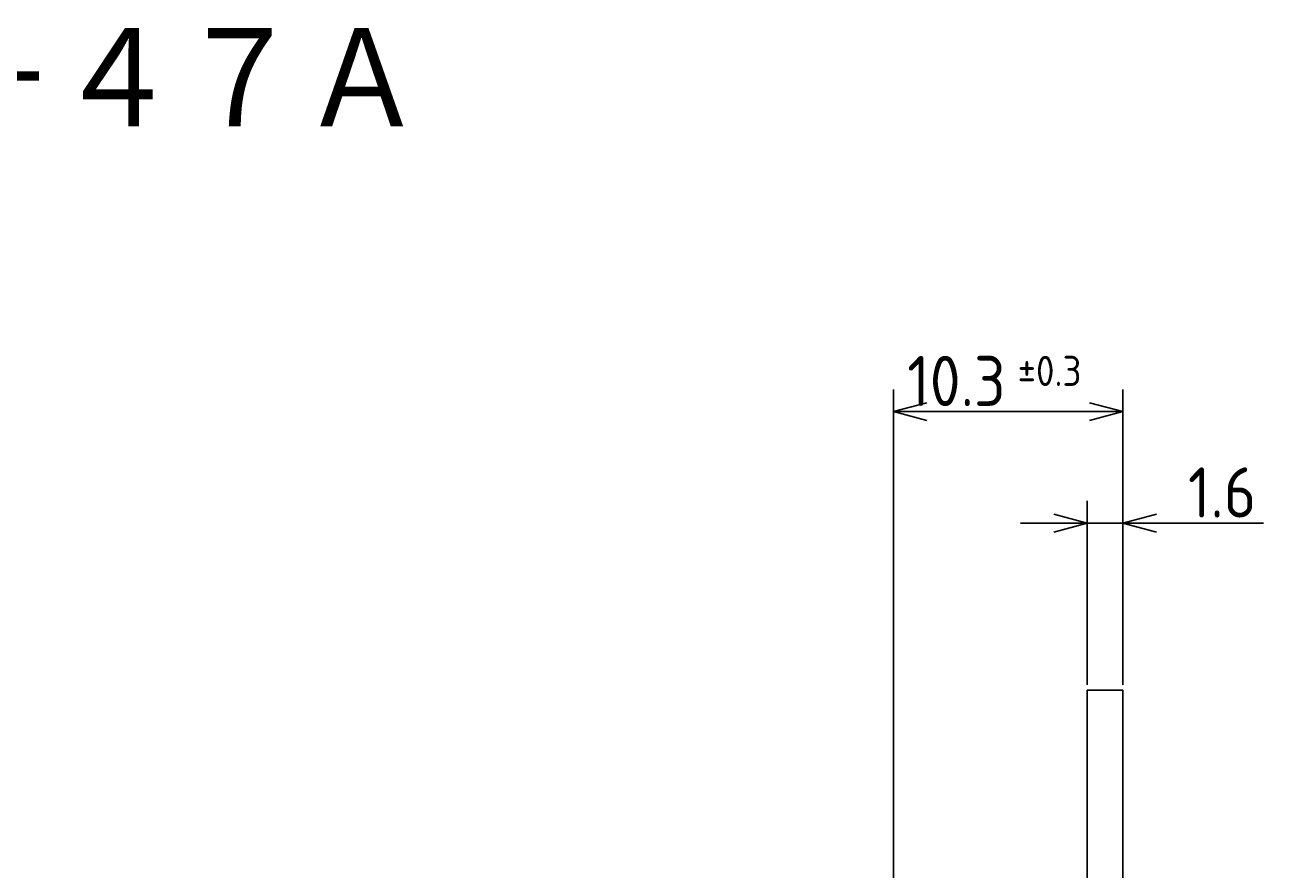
# Model space of a CAD drawing. Extents: x 57 to 182, y 2 to 97.
# Tile 8 of 8: x 126 to 182, y 59 to 97. Entities that reach past the tile are written whole.
import ezdxf

# ---------------------------------------------------------------- set-up
doc = ezdxf.new("R2010")
doc.units = 0
doc.layers.get('0').update_dxf_attribs({"linetype": 'CONTINUOUS'})
doc.layers.get('DEFPOINTS').update_dxf_attribs({"linetype": 'CONTINUOUS'})
doc.layers.add('18-0-CON', color=3, linetype='CONTINUOUS')
doc.layers.add('35-0-CON', color=7, linetype='CONTINUOUS')
doc.styles.add('DIMENSION', font='isocp.shx', dxfattribs={"bigfont": 'bigfont.shx'})
doc.styles.get("Standard").update_dxf_attribs({"font": 'isocp.shx', "bigfont": 'bigfont.shx'})
doc.dimstyles.get("Standard").update_dxf_attribs({"dimtxt": 0.18, "dimasz": 0.18, "dimexe": 0.18, "dimexo": 0.0625, "dimgap": 0.09, "dimtad": 0, "dimtih": 1, "dimtoh": 1, "dimzin": 0, "dimcen": 0.09, "dimazin": 3, "dimtfac": 1, "dimtofl": 0, "dimtmove": 0, "dimatfit": 3})

# ---------------------------------------------------------------- blocks, each defined once
blk = doc.blocks.new('_OPEN30')
at = {"color": 0, "linetype": 'BYBLOCK'}
for p, q in [((-1, 0.268), (0, 0)), ((0, 0), (-1, -0.268)), ((0, 0), (-1, 0))]:
    blk.add_line(p, q, dxfattribs=at)
blk = doc.blocks.new('*D200')
at = {"layer": '18-0-CON', "color": 161}
for p, q in [((173.4, 67.75), (173.4, 76)), ((175, 67.75), (175, 76)), ((171.9, 75), (170.4, 75)), ((173.4, 75), (175, 75)), ((176.5, 75), (181.312, 75))]:
    blk.add_line(p, q, dxfattribs=at)
at = {"layer": 'DEFPOINTS', "color": 0}
for p in [(175, 75), (173.4, 67.5), (175, 67.5)]:
    blk.add_point(p, dxfattribs=at)
at = {"layer": '18-0-CON', "color": 161, "xscale": 1.500000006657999, "yscale": 1.500000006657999, "zscale": 1.500000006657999}
blk.add_blockref('_OPEN30', (173.4, 75), dxfattribs=at)
at = {"layer": '18-0-CON', "color": 161, "xscale": 1.500000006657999, "yscale": 1.500000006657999, "zscale": 1.500000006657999, "rotation": 180}
blk.add_blockref('_OPEN30', (175, 75), dxfattribs=at)
at = {"layer": '18-0-CON', "color": 161, "style": 'DIMENSION'}
blk.add_text('1.6', height=2.25, dxfattribs=at).set_placement((177.913, 75.25))
blk = doc.blocks.new('*U202')
at = {"layer": '18-0-CON', "color": 161, "style": 'DIMENSION'}
for s, height, p in [('10.3', 2.25, (165.322, 80.25)), ('±0.3', 1.35, (170.272, 81.15))]:
    blk.add_text(s, height=height, dxfattribs=at).set_placement(p)
blk = doc.blocks.new('*D201')
at = {"layer": '18-0-CON', "color": 161}
for p, q in [((164.7, 54.65), (164.7, 81)), ((175, 67.75), (175, 81)), ((173.5, 80), (166.2, 80))]:
    blk.add_line(p, q, dxfattribs=at)
at = {"layer": 'DEFPOINTS', "color": 0}
for p in [(164.7, 80), (175, 67.5), (164.7, 54.4)]:
    blk.add_point(p, dxfattribs=at)
at = {"layer": '18-0-CON'}
blk.add_blockref('*U202', (0, 0), dxfattribs=at)
at = {"layer": '18-0-CON', "color": 161, "xscale": 1.500000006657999, "yscale": 1.500000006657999, "zscale": 1.500000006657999, "rotation": 180}
blk.add_blockref('_OPEN30', (164.7, 80), dxfattribs=at)
at = {"layer": '18-0-CON', "color": 161, "xscale": 1.500000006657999, "yscale": 1.500000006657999, "zscale": 1.500000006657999}
blk.add_blockref('_OPEN30', (175, 80), dxfattribs=at)

msp = doc.modelspace()

# ---------------------------------------------------------------- linework, layer by layer
at = {"layer": '35-0-CON'}
for p, q in [((173.4, 67.5), (173.4, 54.239)), ((173.4, 67.5), (175, 67.5)), ((175, 67.5), (175, 2.5))]:
    msp.add_line(p, q, dxfattribs=at)

# ---------------------------------------------------------------- texts
msp.add_text('ＦＤＴ－４７Ａ', height=5).set_placement((105.126, 92.32))

# ---------------------------------------------------------------- dimensions: what is measured, and where the dimension line sits
at = {"layer": '18-0-CON'}
for base, p1, p2, override, picture, middle in [((164.7, 80), (175, 67.5), (164.7, 54.4), {"dimscale": 0.5, "dimgap": 0.5, "dimtol": 1, "dimlim": 0, "dimtp": 0.3, "dimtm": 0.3, "dimtolj": 2}, '*D201', (169.85, 81.375)), ((175, 75), (173.4, 67.5), (175, 67.5), {"dimscale": 0.5, "dimtol": 0, "dimtp": 0.1, "dimtm": 0}, '*D200', (179.656, 76.375))]:
    dim = msp.add_linear_dim(base=base, p1=p1, p2=p2, dimstyle='Standard', override=override, dxfattribs=at)
    dim.commit()
    dim.dimension.update_dxf_attribs({"geometry": picture, "text_midpoint": middle})

doc.saveas('drawing.dxf')
